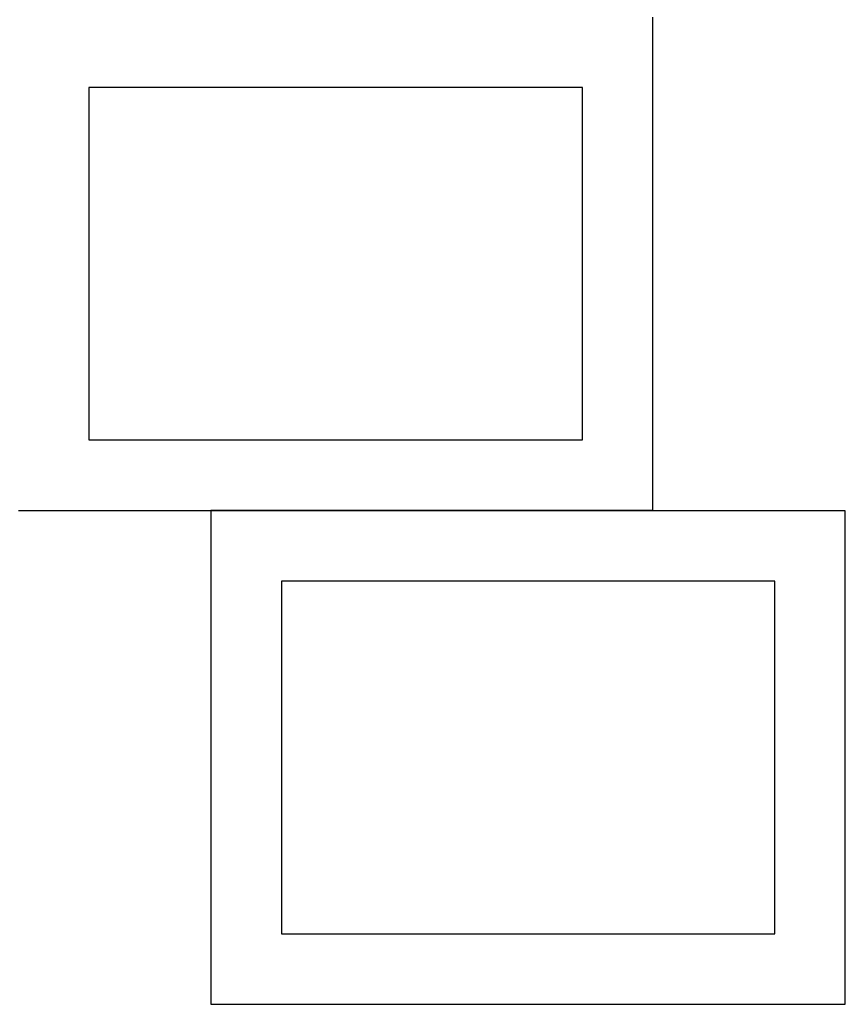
# Model space of a CAD drawing. Header units: millimetres. Extents: x 7 to 1493, y 7 to 2993.
# Tile 6 of 17: x 908 to 1493, y 711 to 1410. Entities that reach past the tile are written whole.
import ezdxf

# ---------------------------------------------------------------- set-up
doc = ezdxf.new("R2010")
doc.units = ezdxf.units.MM
doc.layers.add('COMMON', color=5, linetype='CONTINUOUS', true_color=0x0000ff)
doc.layers.add('CUT', color=7, linetype='CONTINUOUS', true_color=0x000000)

msp = doc.modelspace()

# ---------------------------------------------------------------- linework, layer by layer
at = {"layer": 'COMMON'}
for p, q in [((1356.924737, 1061.275454), (1043.45043, 1061.275454)), ((1043.45043, 711.075452), (1157.803486, 711.075452))]:
    msp.add_line(p, q, dxfattribs=at)
at = {"layer": 'CUT'}
for p, q in [((1356.924737, 1061.375454), (1356.924737, 1411.375454)), ((1306.924737, 1361.375454), (956.924737, 1361.375454)), ((956.924737, 1361.375454), (956.924737, 1111.375454)), ((1306.924737, 1111.375454), (1306.924737, 1361.375454)), ((956.924737, 1111.375454), (1306.924737, 1111.375454)), ((906.924737, 1061.375454), (1356.924737, 1061.375454)), ((1493.45043, 1061.175453), (1043.45043, 1061.175453)), ((1043.45043, 1061.175453), (1043.45043, 711.175453)), ((1493.45043, 711.175453), (1493.45043, 1061.175453)), ((1443.45043, 1011.175453), (1093.45043, 1011.175453)), ((1093.45043, 1011.175453), (1093.45043, 761.175453)), ((1443.45043, 761.175453), (1443.45043, 1011.175453)), ((1093.45043, 761.175453), (1443.45043, 761.175453)), ((1043.45043, 711.175453), (1493.45043, 711.175453))]:
    msp.add_line(p, q, dxfattribs=at)

doc.saveas('drawing.dxf')
